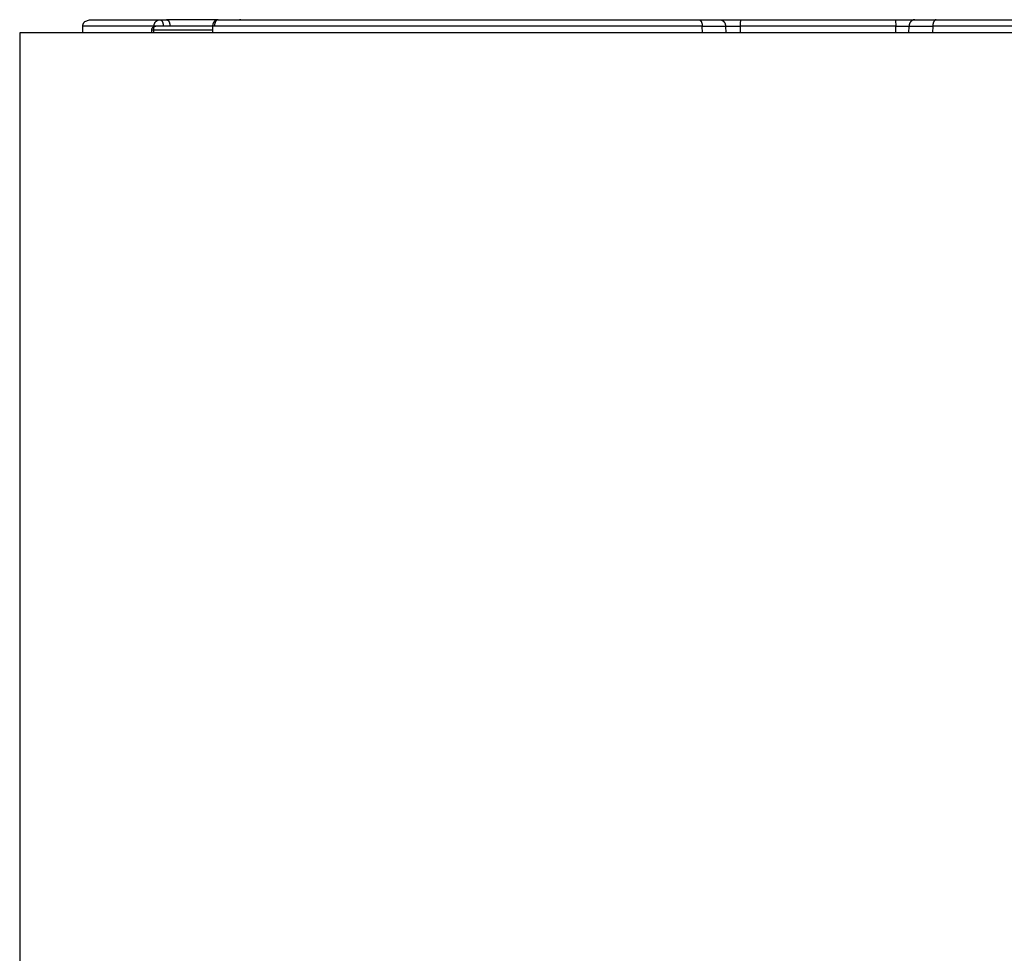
# Model space of a CAD drawing. Header units: millimetres. Extents: x 129 to 629, y 1269 to 1769.
# Tile 86 of 87: x 461 to 535, y 1607 to 1677. Entities that reach past the tile are written whole.
import ezdxf

# ---------------------------------------------------------------- set-up
doc = ezdxf.new("R2010")
doc.units = ezdxf.units.MM
doc.layers.add('ROXX_B.FLEX mini', color=7, linetype='Continuous', true_color=0x000000)

msp = doc.modelspace()

# ---------------------------------------------------------------- linework, layer by layer
at = {"layer": 'ROXX_B.FLEX mini', "color": 18, "true_color": 0x000000}
for points in [[(465.294, 1676.781), (465.295, 1676.792), (465.295, 1676.803), (465.296, 1676.814), (465.297, 1676.825), (465.298, 1676.836), (465.3, 1676.848), (465.302, 1676.859), (465.304, 1676.87), (465.307, 1676.881), (465.309, 1676.893), (465.312, 1676.904), (465.315, 1676.915), (465.319, 1676.927), (465.323, 1676.938), (465.327, 1676.949), (465.331, 1676.96), (465.336, 1676.972), (465.341, 1676.983), (465.346, 1676.994), (465.352, 1677.005), (465.358, 1677.015), (465.364, 1677.026), (465.371, 1677.037), (465.377, 1677.047), (465.384, 1677.057), (465.392, 1677.067), (465.399, 1677.077), (465.407, 1677.087), (465.415, 1677.097), (465.423, 1677.106), (465.432, 1677.115), (465.441, 1677.124), (465.794, 1677.271)], [(465.294, 1676.781), (465.295, 1676.792), (465.295, 1676.803), (465.296, 1676.814), (465.297, 1676.825), (465.298, 1676.836), (465.3, 1676.848), (465.302, 1676.859), (465.304, 1676.87), (465.307, 1676.881), (465.309, 1676.893), (465.312, 1676.904), (465.315, 1676.915), (465.319, 1676.927), (465.323, 1676.938), (465.327, 1676.949), (465.331, 1676.96), (465.336, 1676.972), (465.341, 1676.983), (465.346, 1676.994), (465.352, 1677.005), (465.358, 1677.015), (465.364, 1677.026), (465.371, 1677.037), (465.377, 1677.047), (465.384, 1677.057), (465.392, 1677.067), (465.399, 1677.077), (465.407, 1677.087), (465.415, 1677.097), (465.423, 1677.106), (465.432, 1677.115), (465.441, 1677.124), (465.794, 1677.271)], [(465.794, 1677.271), (465.794, 1677.271), (465.794, 1677.271), (465.795, 1677.271), (465.799, 1677.271), (465.815, 1677.271), (465.877, 1677.271), (466.129, 1677.271), (467.136, 1677.271), (471.097, 1677.271)], [(465.794, 1677.271), (465.794, 1677.271), (465.794, 1677.271), (465.795, 1677.271), (465.799, 1677.271), (465.815, 1677.271), (465.877, 1677.271), (466.129, 1677.271), (467.136, 1677.271), (471.097, 1677.271)], [(469.185, 1677.243), (469.191, 1677.246), (469.198, 1677.249), (469.205, 1677.252), (469.211, 1677.255), (469.218, 1677.257), (469.225, 1677.259), (469.232, 1677.262), (469.239, 1677.263), (469.246, 1677.265), (469.253, 1677.267), (469.26, 1677.268), (469.268, 1677.269), (469.275, 1677.27), (469.283, 1677.27), (469.29, 1677.271), (469.297, 1677.271)], [(469.185, 1677.243), (469.191, 1677.246), (469.198, 1677.249), (469.205, 1677.252), (469.211, 1677.255), (469.218, 1677.257), (469.225, 1677.259), (469.232, 1677.262), (469.239, 1677.263), (469.246, 1677.265), (469.253, 1677.267), (469.26, 1677.268), (469.268, 1677.269), (469.275, 1677.27), (469.283, 1677.27), (469.29, 1677.271), (469.297, 1677.271)], [(471.097, 1677.271), (471.598, 1677.271)], [(471.097, 1677.271), (471.598, 1677.271)], [(475.476, 1677.271), (471.598, 1677.271)], [(475.476, 1677.271), (471.598, 1677.271)], [(475.238, 1677.216), (475.248, 1677.222), (475.259, 1677.227), (475.27, 1677.231), (475.281, 1677.236), (475.29, 1677.239), (475.299, 1677.243), (475.308, 1677.246), (475.317, 1677.249)], [(475.238, 1677.216), (475.248, 1677.222), (475.259, 1677.227), (475.27, 1677.231), (475.281, 1677.236), (475.29, 1677.239), (475.299, 1677.243), (475.308, 1677.246), (475.317, 1677.249)], [(475.465, 1677.271), (511.612, 1677.271)], [(475.465, 1677.271), (511.612, 1677.271)], [(477.186, 1677.271), (477.178, 1677.271), (477.169, 1677.27), (477.16, 1677.27), (477.151, 1677.269), (477.142, 1677.268), (477.133, 1677.266), (477.124, 1677.265), (477.115, 1677.262), (477.106, 1677.26), (477.097, 1677.258), (477.088, 1677.255), (477.079, 1677.251), (477.07, 1677.248), (477.061, 1677.244), (477.052, 1677.24), (477.042, 1677.236)], [(477.186, 1677.271), (477.178, 1677.271), (477.169, 1677.27), (477.16, 1677.27), (477.151, 1677.269), (477.142, 1677.268), (477.133, 1677.266), (477.124, 1677.265), (477.115, 1677.262), (477.106, 1677.26), (477.097, 1677.258), (477.088, 1677.255), (477.079, 1677.251), (477.07, 1677.248), (477.061, 1677.244), (477.052, 1677.24), (477.042, 1677.236)], [(511.612, 1677.271), (513.191, 1677.271)], [(511.612, 1677.271), (513.191, 1677.271)], [(513.191, 1677.271), (514.786, 1677.271)], [(513.191, 1677.271), (514.786, 1677.271)], [(514.786, 1677.271), (526.378, 1677.271)], [(514.786, 1677.271), (526.378, 1677.271)], [(526.378, 1677.271), (527.87, 1677.271)], [(526.378, 1677.271), (527.87, 1677.271)], [(527.87, 1677.271), (529.483, 1677.271)], [(527.87, 1677.271), (529.483, 1677.271)], [(529.483, 1677.271), (565.63, 1677.271)], [(529.483, 1677.271), (565.63, 1677.271)], [(465.284, 1676.296), (465.294, 1676.781)], [(465.284, 1676.296), (465.294, 1676.781)], [(580.547, 1676.271), (580.546, 1676.271), (460.548, 1676.271), (460.547, 1676.271)], [(580.547, 1676.271), (580.546, 1676.271), (460.548, 1676.271), (460.547, 1676.271)], [(460.547, 1676.271), (460.547, 1567.871)], [(460.547, 1676.271), (460.547, 1567.871)]]:
    msp.add_lwpolyline(points, dxfattribs=at)
at = {"layer": 'ROXX_B.FLEX mini', "color": 18, "lineweight": -3, "true_color": 0x000000}
for points in [[(470.645, 1676.781), (470.646, 1676.792), (470.646, 1676.803), (470.647, 1676.815), (470.648, 1676.826), (470.649, 1676.837), (470.651, 1676.848), (470.652, 1676.86), (470.654, 1676.871), (470.657, 1676.883), (470.659, 1676.894), (470.662, 1676.905), (470.665, 1676.917), (470.668, 1676.928), (470.672, 1676.94), (470.676, 1676.951), (470.68, 1676.963), (470.684, 1676.974), (470.689, 1676.985), (470.694, 1676.996), (470.699, 1677.007), (470.704, 1677.018), (470.71, 1677.029), (470.716, 1677.04), (470.722, 1677.05), (470.729, 1677.061), (470.735, 1677.071), (470.742, 1677.081), (470.75, 1677.091), (470.757, 1677.1), (470.765, 1677.11), (470.773, 1677.119), (470.781, 1677.128), (470.789, 1677.137), (470.798, 1677.146), (470.806, 1677.154), (470.815, 1677.162), (470.824, 1677.17), (470.834, 1677.177), (470.843, 1677.184), (470.853, 1677.191), (470.862, 1677.198), (470.872, 1677.204), (470.882, 1677.211), (470.892, 1677.216), (470.902, 1677.222), (470.912, 1677.227), (470.922, 1677.232), (470.933, 1677.237), (470.943, 1677.241), (470.953, 1677.245), (470.964, 1677.249), (470.974, 1677.252), (470.984, 1677.255), (470.995, 1677.258), (471.005, 1677.26), (471.016, 1677.263), (471.026, 1677.265), (471.036, 1677.266), (471.046, 1677.268), (471.057, 1677.269), (471.067, 1677.27), (471.077, 1677.27), (471.087, 1677.271), (471.097, 1677.271)], [(471.097, 1677.271), (471.1, 1677.271), (471.102, 1677.271), (471.105, 1677.271), (471.108, 1677.27), (471.111, 1677.27), (471.113, 1677.27), (471.116, 1677.269), (471.119, 1677.269), (471.122, 1677.268), (471.125, 1677.268), (471.127, 1677.267), (471.13, 1677.266), (471.133, 1677.266), (471.136, 1677.265), (471.139, 1677.264), (471.142, 1677.263), (471.145, 1677.262), (471.147, 1677.261), (471.15, 1677.259), (471.153, 1677.258), (471.156, 1677.257), (471.159, 1677.255), (471.162, 1677.254), (471.165, 1677.252), (471.167, 1677.251), (471.17, 1677.249), (471.173, 1677.247), (471.176, 1677.245), (471.179, 1677.243), (471.182, 1677.241), (471.185, 1677.239), (471.188, 1677.237), (471.193, 1677.232), (471.199, 1677.227), (471.204, 1677.222), (471.21, 1677.217), (471.215, 1677.211), (471.221, 1677.205), (471.226, 1677.199), (471.232, 1677.192), (471.237, 1677.185), (471.242, 1677.178), (471.247, 1677.17), (471.252, 1677.163), (471.257, 1677.155), (471.262, 1677.146), (471.267, 1677.138), (471.271, 1677.129), (471.276, 1677.12), (471.28, 1677.111), (471.284, 1677.101), (471.289, 1677.092), (471.293, 1677.082), (471.296, 1677.072), (471.304, 1677.052), (471.311, 1677.03), (471.317, 1677.009), (471.322, 1676.987), (471.327, 1676.964), (471.332, 1676.942), (471.336, 1676.919), (471.339, 1676.896), (471.342, 1676.873), (471.344, 1676.851), (471.345, 1676.828), (471.346, 1676.806), (471.347, 1676.784)], [(471.598, 1677.271), (471.601, 1677.271), (471.604, 1677.271), (471.606, 1677.271), (471.609, 1677.27), (471.612, 1677.27), (471.615, 1677.27), (471.617, 1677.269), (471.62, 1677.269), (471.623, 1677.268), (471.626, 1677.268), (471.629, 1677.267), (471.631, 1677.266), (471.634, 1677.266), (471.637, 1677.265), (471.64, 1677.264), (471.643, 1677.263), (471.646, 1677.262), (471.649, 1677.261), (471.651, 1677.259), (471.654, 1677.258), (471.657, 1677.257), (471.66, 1677.255), (471.663, 1677.254), (471.666, 1677.252), (471.669, 1677.251), (471.672, 1677.249), (471.674, 1677.247), (471.677, 1677.245), (471.68, 1677.243), (471.683, 1677.241), (471.686, 1677.239), (471.689, 1677.237), (471.694, 1677.232), (471.7, 1677.227), (471.706, 1677.222), (471.711, 1677.217), (471.717, 1677.211), (471.722, 1677.205), (471.728, 1677.199), (471.733, 1677.192), (471.738, 1677.185), (471.743, 1677.178), (471.748, 1677.17), (471.753, 1677.163), (471.758, 1677.155), (471.763, 1677.146), (471.768, 1677.138), (471.772, 1677.129), (471.777, 1677.12), (471.781, 1677.111), (471.786, 1677.101), (471.79, 1677.092), (471.794, 1677.082), (471.798, 1677.072), (471.805, 1677.052), (471.812, 1677.03), (471.818, 1677.009), (471.824, 1676.987), (471.829, 1676.964), (471.833, 1676.942), (471.837, 1676.919), (471.84, 1676.896), (471.843, 1676.873), (471.845, 1676.851), (471.846, 1676.828), (471.847, 1676.806), (471.848, 1676.784)], [(475.465, 1677.271), (475.456, 1677.271), (475.447, 1677.27), (475.437, 1677.27), (475.428, 1677.269), (475.419, 1677.268), (475.41, 1677.266), (475.4, 1677.265), (475.391, 1677.263), (475.381, 1677.26), (475.372, 1677.258), (475.362, 1677.255), (475.353, 1677.252), (475.343, 1677.249), (475.334, 1677.245), (475.324, 1677.241), (475.315, 1677.237), (475.306, 1677.232), (475.296, 1677.227), (475.287, 1677.222), (475.278, 1677.216), (475.269, 1677.211), (475.26, 1677.204), (475.251, 1677.198), (475.242, 1677.191), (475.233, 1677.184), (475.225, 1677.177), (475.216, 1677.17), (475.208, 1677.162), (475.2, 1677.154), (475.192, 1677.146), (475.184, 1677.137), (475.177, 1677.128), (475.169, 1677.119), (475.162, 1677.11), (475.155, 1677.1), (475.148, 1677.091), (475.142, 1677.081), (475.135, 1677.071), (475.129, 1677.061), (475.123, 1677.05), (475.118, 1677.04), (475.112, 1677.029), (475.107, 1677.018), (475.102, 1677.007), (475.097, 1676.996), (475.093, 1676.985), (475.089, 1676.974), (475.085, 1676.963), (475.081, 1676.951), (475.077, 1676.94), (475.074, 1676.928), (475.071, 1676.917), (475.068, 1676.905), (475.066, 1676.894), (475.064, 1676.883), (475.061, 1676.871), (475.06, 1676.86), (475.058, 1676.848), (475.057, 1676.837), (475.056, 1676.826), (475.055, 1676.815), (475.054, 1676.803), (475.054, 1676.792), (475.053, 1676.781)], [(475.215, 1676.784), (475.215, 1676.802), (475.216, 1676.821), (475.217, 1676.839), (475.219, 1676.858), (475.22, 1676.877), (475.223, 1676.896), (475.225, 1676.915), (475.228, 1676.933), (475.232, 1676.952), (475.236, 1676.971), (475.24, 1676.989), (475.245, 1677.008), (475.25, 1677.026), (475.255, 1677.043), (475.261, 1677.061), (475.267, 1677.077), (475.274, 1677.094), (475.281, 1677.109), (475.288, 1677.125), (475.296, 1677.139), (475.3, 1677.146), (475.304, 1677.153), (475.308, 1677.16), (475.312, 1677.166), (475.316, 1677.173), (475.32, 1677.179), (475.325, 1677.185), (475.329, 1677.191), (475.333, 1677.196), (475.338, 1677.201), (475.342, 1677.207), (475.347, 1677.212), (475.351, 1677.216), (475.356, 1677.221), (475.361, 1677.225), (475.365, 1677.23), (475.37, 1677.233), (475.375, 1677.237), (475.379, 1677.241), (475.384, 1677.244), (475.389, 1677.247), (475.394, 1677.25), (475.398, 1677.253), (475.403, 1677.255)], [(511.612, 1677.271), (511.615, 1677.271), (511.619, 1677.271), (511.623, 1677.27), (511.627, 1677.27), (511.63, 1677.27), (511.634, 1677.269), (511.638, 1677.269), (511.641, 1677.268), (511.645, 1677.267), (511.648, 1677.266), (511.652, 1677.265), (511.656, 1677.264), (511.659, 1677.263), (511.663, 1677.262), (511.666, 1677.26), (511.67, 1677.259), (511.673, 1677.258), (511.677, 1677.256), (511.68, 1677.254), (511.683, 1677.253), (511.687, 1677.251), (511.69, 1677.249), (511.694, 1677.247), (511.697, 1677.245), (511.7, 1677.243), (511.703, 1677.241), (511.707, 1677.239), (511.71, 1677.237), (511.716, 1677.232), (511.722, 1677.227), (511.728, 1677.222), (511.734, 1677.216), (511.74, 1677.211), (511.746, 1677.205), (511.752, 1677.199), (511.757, 1677.192), (511.763, 1677.186), (511.768, 1677.179), (511.773, 1677.172), (511.778, 1677.165), (511.783, 1677.158), (511.788, 1677.15), (511.793, 1677.142), (511.797, 1677.134), (511.802, 1677.126), (511.806, 1677.118), (511.811, 1677.109), (511.815, 1677.101), (511.819, 1677.092), (511.823, 1677.083), (511.831, 1677.064), (511.838, 1677.045), (511.845, 1677.025), (511.851, 1677.005), (511.856, 1676.984), (511.861, 1676.963), (511.866, 1676.941), (511.87, 1676.919), (511.874, 1676.897), (511.876, 1676.874), (511.879, 1676.851), (511.881, 1676.828), (511.882, 1676.805), (511.882, 1676.781)], [(513.191, 1677.271), (513.201, 1677.271), (513.211, 1677.27), (513.221, 1677.27), (513.231, 1677.269), (513.24, 1677.268), (513.25, 1677.266), (513.26, 1677.265), (513.271, 1677.263), (513.281, 1677.26), (513.291, 1677.258), (513.301, 1677.255), (513.311, 1677.252), (513.321, 1677.249), (513.331, 1677.245), (513.341, 1677.241), (513.351, 1677.237), (513.361, 1677.232), (513.371, 1677.227), (513.381, 1677.222), (513.391, 1677.216), (513.401, 1677.211), (513.41, 1677.204), (513.42, 1677.198), (513.429, 1677.191), (513.439, 1677.184), (513.448, 1677.177), (513.457, 1677.17), (513.466, 1677.162), (513.474, 1677.154), (513.483, 1677.146), (513.491, 1677.137), (513.499, 1677.128), (513.507, 1677.119), (513.515, 1677.11), (513.522, 1677.1), (513.53, 1677.091), (513.537, 1677.081), (513.543, 1677.071), (513.55, 1677.061), (513.556, 1677.05), (513.562, 1677.04), (513.568, 1677.029), (513.574, 1677.018), (513.579, 1677.007), (513.584, 1676.996), (513.589, 1676.985), (513.593, 1676.974), (513.598, 1676.963), (513.602, 1676.951), (513.605, 1676.94), (513.609, 1676.928), (513.612, 1676.917), (513.615, 1676.905), (513.618, 1676.894), (513.62, 1676.883), (513.622, 1676.871), (513.624, 1676.86), (513.626, 1676.848), (513.627, 1676.837), (513.629, 1676.826), (513.63, 1676.815), (513.63, 1676.803), (513.631, 1676.792), (513.631, 1676.781)], [(514.786, 1677.271), (514.786, 1677.271), (514.785, 1677.271), (514.785, 1677.271), (514.785, 1677.271), (514.784, 1677.271), (514.784, 1677.271), (514.784, 1677.271), (514.783, 1677.27), (514.783, 1677.27), (514.783, 1677.27), (514.782, 1677.27), (514.782, 1677.27), (514.782, 1677.27), (514.781, 1677.269), (514.781, 1677.269), (514.781, 1677.269), (514.781, 1677.269), (514.78, 1677.268), (514.78, 1677.268), (514.78, 1677.268), (514.779, 1677.267), (514.779, 1677.267), (514.779, 1677.267), (514.778, 1677.266), (514.778, 1677.266), (514.778, 1677.266), (514.777, 1677.265), (514.777, 1677.265), (514.776, 1677.264), (514.776, 1677.263), (514.775, 1677.262), (514.774, 1677.26), (514.774, 1677.259), (514.773, 1677.258), (514.772, 1677.257), (514.772, 1677.255), (514.77, 1677.252), (514.769, 1677.249), (514.768, 1677.245), (514.766, 1677.241), (514.765, 1677.237), (514.764, 1677.232), (514.763, 1677.227), (514.76, 1677.216), (514.758, 1677.204), (514.755, 1677.191), (514.75, 1677.162), (514.746, 1677.128), (514.742, 1677.091), (514.739, 1677.05), (514.733, 1676.963), (514.73, 1676.871), (514.729, 1676.781)], [(526.378, 1677.271), (526.378, 1677.271), (526.378, 1677.271), (526.378, 1677.271), (526.379, 1677.271), (526.379, 1677.271), (526.379, 1677.271), (526.38, 1677.271), (526.38, 1677.27), (526.38, 1677.27), (526.381, 1677.27), (526.381, 1677.27), (526.381, 1677.27), (526.382, 1677.27), (526.382, 1677.269), (526.382, 1677.269), (526.383, 1677.269), (526.383, 1677.269), (526.383, 1677.268), (526.384, 1677.268), (526.384, 1677.268), (526.384, 1677.267), (526.385, 1677.267), (526.385, 1677.267), (526.385, 1677.266), (526.386, 1677.266), (526.386, 1677.266), (526.386, 1677.265), (526.387, 1677.265), (526.387, 1677.264), (526.388, 1677.263), (526.389, 1677.262), (526.389, 1677.26), (526.39, 1677.259), (526.391, 1677.258), (526.391, 1677.257), (526.392, 1677.255), (526.393, 1677.252), (526.395, 1677.249), (526.396, 1677.245), (526.397, 1677.241), (526.399, 1677.237), (526.4, 1677.232), (526.401, 1677.227), (526.404, 1677.216), (526.406, 1677.204), (526.409, 1677.191), (526.413, 1677.162), (526.418, 1677.128), (526.422, 1677.091), (526.425, 1677.05), (526.431, 1676.963), (526.434, 1676.871), (526.435, 1676.781)], [(527.87, 1677.271), (527.86, 1677.271), (527.85, 1677.27), (527.84, 1677.27), (527.83, 1677.269), (527.821, 1677.268), (527.811, 1677.266), (527.8, 1677.265), (527.79, 1677.263), (527.78, 1677.26), (527.77, 1677.258), (527.76, 1677.255), (527.75, 1677.252), (527.74, 1677.249), (527.73, 1677.245), (527.72, 1677.241), (527.71, 1677.237), (527.7, 1677.232), (527.69, 1677.227), (527.68, 1677.222), (527.67, 1677.216), (527.66, 1677.211), (527.651, 1677.204), (527.641, 1677.198), (527.632, 1677.191), (527.622, 1677.184), (527.613, 1677.177), (527.604, 1677.17), (527.595, 1677.162), (527.587, 1677.154), (527.578, 1677.146), (527.57, 1677.137), (527.562, 1677.128), (527.554, 1677.119), (527.546, 1677.11), (527.539, 1677.1), (527.531, 1677.091), (527.524, 1677.081), (527.518, 1677.071), (527.511, 1677.061), (527.505, 1677.05), (527.499, 1677.04), (527.493, 1677.029), (527.487, 1677.018), (527.482, 1677.007), (527.477, 1676.996), (527.472, 1676.985), (527.468, 1676.974), (527.463, 1676.963), (527.459, 1676.951), (527.456, 1676.94), (527.452, 1676.928), (527.449, 1676.917), (527.446, 1676.905), (527.443, 1676.894), (527.441, 1676.883), (527.439, 1676.871), (527.437, 1676.86), (527.435, 1676.848), (527.434, 1676.837), (527.432, 1676.826), (527.431, 1676.815), (527.431, 1676.803), (527.43, 1676.792), (527.43, 1676.781)], [(529.483, 1677.271), (529.48, 1677.271), (529.476, 1677.271), (529.472, 1677.27), (529.468, 1677.27), (529.465, 1677.27), (529.461, 1677.269), (529.457, 1677.269), (529.454, 1677.268), (529.45, 1677.267), (529.446, 1677.266), (529.443, 1677.265), (529.439, 1677.264), (529.436, 1677.263), (529.432, 1677.262), (529.429, 1677.26), (529.425, 1677.259), (529.422, 1677.258), (529.418, 1677.256), (529.415, 1677.254), (529.411, 1677.253), (529.408, 1677.251), (529.405, 1677.249), (529.401, 1677.247), (529.398, 1677.245), (529.395, 1677.243), (529.391, 1677.241), (529.388, 1677.239), (529.385, 1677.237), (529.379, 1677.232), (529.372, 1677.227), (529.366, 1677.222), (529.36, 1677.216), (529.355, 1677.211), (529.349, 1677.205), (529.343, 1677.199), (529.338, 1677.192), (529.332, 1677.186), (529.327, 1677.179), (529.322, 1677.172), (529.317, 1677.165), (529.312, 1677.158), (529.307, 1677.15), (529.302, 1677.142), (529.297, 1677.134), (529.293, 1677.126), (529.288, 1677.118), (529.284, 1677.109), (529.28, 1677.101), (529.276, 1677.092), (529.272, 1677.083), (529.264, 1677.064), (529.257, 1677.045), (529.25, 1677.025), (529.244, 1677.005), (529.239, 1676.984), (529.233, 1676.963), (529.229, 1676.941), (529.225, 1676.919), (529.221, 1676.897), (529.218, 1676.874), (529.216, 1676.851), (529.214, 1676.828), (529.213, 1676.805), (529.213, 1676.781)], [(470.645, 1676.781), (466.649, 1676.781), (465.632, 1676.781), (465.378, 1676.781), (465.315, 1676.781), (465.299, 1676.781), (465.296, 1676.781), (465.295, 1676.781), (465.294, 1676.781), (465.294, 1676.781)], [(470.482, 1676.484), (470.482, 1676.491), (470.482, 1676.497), (470.483, 1676.504), (470.483, 1676.511), (470.484, 1676.518), (470.485, 1676.525), (470.486, 1676.532), (470.487, 1676.539), (470.488, 1676.546), (470.49, 1676.553), (470.492, 1676.56), (470.494, 1676.567), (470.496, 1676.574), (470.498, 1676.581), (470.5, 1676.587), (470.503, 1676.594), (470.506, 1676.601), (470.509, 1676.608), (470.512, 1676.615), (470.516, 1676.622), (470.519, 1676.628), (470.523, 1676.635), (470.527, 1676.642), (470.531, 1676.648), (470.535, 1676.655), (470.54, 1676.661), (470.544, 1676.667), (470.549, 1676.673), (470.554, 1676.679), (470.559, 1676.685), (470.564, 1676.691), (470.57, 1676.696), (470.572, 1676.698), (470.574, 1676.7), (470.576, 1676.702), (470.578, 1676.704), (470.581, 1676.705), (470.583, 1676.707), (470.588, 1676.711), (470.594, 1676.715), (470.6, 1676.719), (470.606, 1676.722), (470.613, 1676.726), (470.62, 1676.73), (470.627, 1676.734), (470.642, 1676.741), (470.657, 1676.748), (470.673, 1676.755), (470.689, 1676.761), (470.704, 1676.766), (470.72, 1676.771), (470.735, 1676.776), (470.742, 1676.778), (470.748, 1676.779), (470.755, 1676.781), (470.761, 1676.782), (470.767, 1676.783), (470.77, 1676.783), (470.772, 1676.783), (470.775, 1676.784), (470.777, 1676.784), (470.78, 1676.784), (470.782, 1676.784)], [(475.072, 1676.484), (470.482, 1676.484), (470.482, 1676.484)], [(470.482, 1676.271), (470.482, 1676.484)], [(470.642, 1676.292), (470.645, 1676.781)], [(470.752, 1676.786), (470.685, 1676.783)], [(471.184, 1676.784), (470.884, 1676.784), (470.807, 1676.784), (470.788, 1676.784), (470.784, 1676.784), (470.782, 1676.784), (470.782, 1676.784), (470.782, 1676.784), (470.782, 1676.784), (470.782, 1676.784)], [(475.1, 1676.784), (471.184, 1676.784)], [(474.965, 1676.784), (474.965, 1676.787)], [(475.053, 1676.781), (475.036, 1676.271)], [(511.882, 1676.781), (475.053, 1676.781)], [(511.888, 1676.271), (511.882, 1676.781)], [(511.882, 1676.781), (513.631, 1676.781)], [(513.631, 1676.781), (513.641, 1676.271)], [(513.631, 1676.781), (514.729, 1676.781)], [(514.729, 1676.781), (514.728, 1676.271)], [(526.435, 1676.781), (514.729, 1676.781)], [(526.429, 1676.271), (526.435, 1676.781)], [(526.435, 1676.781), (527.43, 1676.781)], [(527.424, 1676.282), (527.43, 1676.781)], [(527.43, 1676.781), (529.213, 1676.781)], [(529.213, 1676.781), (529.207, 1676.271)], [(566.042, 1676.781), (529.213, 1676.781)]]:
    msp.add_lwpolyline(points, dxfattribs=at)

doc.saveas('drawing.dxf')
